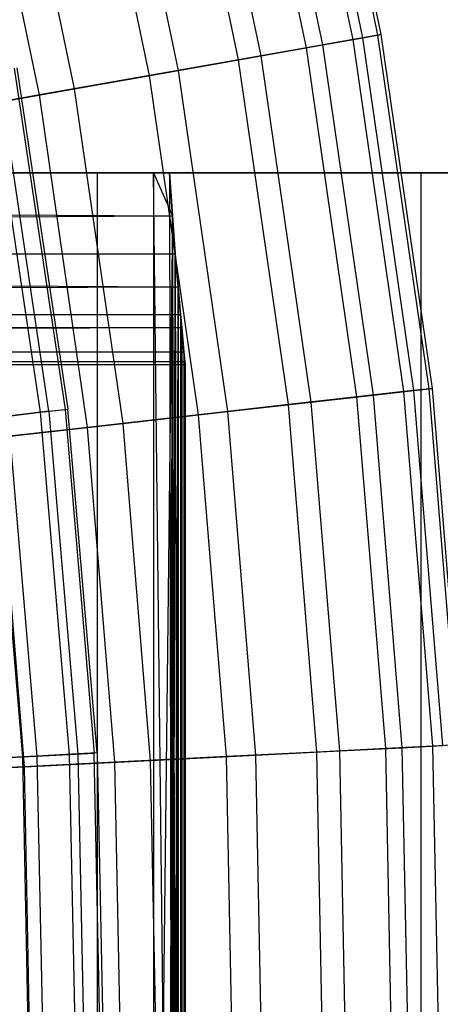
# Model space of a CAD drawing. Extents: x -8.3 to 8.8, y -6 to 6.
# Tile 150 of 177: x 5.721 to 6.16, y 0.032 to 1.06. Entities that reach past the tile are written whole.
import ezdxf

# ---------------------------------------------------------------- set-up
doc = ezdxf.new("R2010")
doc.units = 0
doc.header["$LTSCALE"] = 2.54
doc.layers.get('0').update_dxf_attribs({"linetype": 'CONTINUOUS'})

# ---------------------------------------------------------------- blocks, each defined once
blk = doc.blocks.new('DROPS_COLOR_A_STL')
at = {"color": 0}
for p, q in [((14.115, 1.0091, 8.0263), (14.1683, 0.6531, 8.0263)), ((14.115, 1.0091, 8.0263), (14.1683, 0.6531, 8.0263)), ((14.118, 1.0096, 7.6576), (14.1713, 0.6535, 7.6576)), ((14.118, 1.0096, 7.6576), (14.1713, 0.6535, 7.6576)), ((14.0894, 1.0044, 8.3941), (14.1424, 0.6501, 8.3941)), ((14.0894, 1.0044, 8.3941), (14.1424, 0.6501, 8.3941)), ((14.1514, 0.6512, 7.2894), (14.0983, 1.0061, 7.2894)), ((14.1514, 0.6512, 7.2894), (14.0983, 1.0061, 7.2894)), ((7.6916, 0.9, 19.5335), (14.2773, 0.9, 19.5335)), ((14.2773, 0.9, 20.4279), (7.6916, 0.9, 20.4279)), ((7.6916, 0.9, 19.5335), (14.2773, 0.9, 19.5335)), ((7.6916, 0.9, 19.5335), (14.2804, 0.8551, 19.5781)), ((7.6916, 0.9, 19.5335), (14.2804, 0.8551, 19.5781)), ((7.6916, 0.9, 20.4279), (14.2804, 0.8551, 20.3833)), ((7.6916, 0.9, 20.4279), (14.2804, 0.8551, 20.3833)), ((14.2773, 0.9, 20.4279), (7.6916, 0.9, 20.4279)), ((14.0735, 0.9, 31.9412), (14.54, 0.9, 32.3788)), ((14.54, 0.9, 45.0617), (14.0735, 0.9, 45.4993)), ((14.0735, 0.9, 31.9412), (14.54, 0.9, 32.3788)), ((14.54, 0.9, 45.0617), (14.0735, 0.9, 45.4993)), ((14.2017, 0.9, 21.0332), (14.1138, 0.9, 21.4471)), ((14.1138, 0.9, 18.5142), (14.2017, 0.9, 18.9281)), ((14.1138, 0.9, 18.5142), (14.2017, 0.9, 18.9281)), ((14.2017, 0.9, 21.0332), (14.1138, 0.9, 21.4471)), ((14.2606, 0.9, 20.6143), (14.2017, 0.9, 21.0332)), ((14.2017, 0.9, 21.0332), (14.2017, -0.9, 21.0332)), ((14.2017, 0.9, 21.0332), (14.2017, -0.9, 21.0332)), ((14.2017, 0.9, 18.9281), (14.2017, -0.9, 18.9281)), ((14.2017, 0.9, 18.9281), (14.2606, 0.9, 19.3471)), ((14.2017, 0.9, 18.9281), (14.2017, -0.9, 18.9281)), ((14.2017, 0.9, 18.9281), (14.2606, 0.9, 19.3471)), ((14.2606, 0.9, 20.6143), (14.2017, 0.9, 21.0332)), ((14.2773, 0.9, 20.4279), (14.2606, 0.9, 20.6143)), ((14.2606, 0.9, 20.6143), (14.2804, 0.8551, 20.3833)), ((14.2606, 0.9, 19.3471), (14.2773, 0.9, 19.5335)), ((14.2804, -0.8551, 19.5781), (14.2606, 0.9, 19.3471)), ((14.2606, 0.9, 20.6143), (14.2804, 0.8551, 20.3833)), ((14.2606, 0.9, 20.6143), (14.2606, -0.9, 20.6143)), ((14.2606, 0.9, 20.6143), (14.2606, -0.9, 20.6143)), ((14.2606, 0.9, 19.3471), (14.2606, -0.9, 19.3471)), ((14.2606, 0.9, 19.3471), (14.2606, -0.9, 19.3471)), ((14.2804, -0.8551, 19.5781), (14.2606, 0.9, 19.3471)), ((14.2606, 0.9, 19.3471), (14.2773, 0.9, 19.5335)), ((14.2773, 0.9, 20.4279), (14.2606, 0.9, 20.6143)), ((14.2804, 0.8551, 20.3833), (14.2773, 0.9, 20.4279)), ((14.2773, 0.9, 19.5335), (14.2804, -0.8551, 19.5781)), ((14.2773, 0.9, 19.5335), (14.2804, -0.8551, 19.5781)), ((14.2773, 0.9, 19.5335), (14.2804, 0.8551, 19.5781)), ((14.2773, 0.9, 19.5335), (14.2804, 0.8551, 19.5781)), ((14.2804, 0.8551, 20.3833), (14.2773, 0.9, 20.4279)), ((14.54, 0.9, 32.3788), (14.54, -0.9, 32.3788)), ((14.54, 0.9, 32.3788), (14.9742, 0.9, 32.8483)), ((14.54, 0.9, 32.3788), (14.54, -0.9, 32.3788)), ((14.9742, 0.9, 44.5922), (14.54, 0.9, 45.0617)), ((14.54, 0.9, 45.0617), (14.54, -0.9, 45.0617)), ((14.54, 0.9, 45.0617), (14.54, -0.9, 45.0617)), ((14.54, 0.9, 32.3788), (14.9742, 0.9, 32.8483)), ((14.9742, 0.9, 44.5922), (14.54, 0.9, 45.0617)), ((7.6916, 0.8155, 19.6268), (14.2804, 0.8551, 19.5781)), ((7.6916, 0.8155, 19.6268), (14.2804, 0.8551, 19.5781)), ((7.6916, 0.8155, 20.3345), (14.2804, 0.8551, 20.3833)), ((7.6916, 0.8155, 20.3345), (14.2804, 0.8551, 20.3833)), ((14.2804, 0.8551, 20.3833), (14.2606, -0.9, 20.6143)), ((14.2804, 0.8551, 20.3833), (14.2606, -0.9, 20.6143)), ((14.2773, -0.9, 20.4279), (14.2804, 0.8551, 20.3833)), ((14.2773, -0.9, 20.4279), (14.2804, 0.8551, 20.3833)), ((14.2863, -0.7811, 19.6795), (14.2804, 0.8551, 19.5781)), ((14.2804, 0.8551, 19.5781), (14.2834, 0.8155, 19.6268)), ((14.2804, 0.8551, 19.5781), (14.2804, -0.8551, 19.5781)), ((14.2804, 0.8551, 19.5781), (14.2804, -0.8551, 19.5781)), ((14.2804, 0.8551, 19.5781), (14.2834, -0.8155, 19.6268)), ((14.2804, 0.8551, 19.5781), (14.2834, -0.8155, 19.6268)), ((14.2863, -0.7811, 19.6795), (14.2804, 0.8551, 19.5781)), ((14.2804, -0.8551, 20.3833), (14.2804, 0.8551, 20.3833)), ((14.2804, -0.8551, 20.3833), (14.2804, 0.8551, 20.3833)), ((14.2834, 0.8155, 20.3345), (14.2804, 0.8551, 20.3833)), ((14.2804, 0.8551, 19.5781), (14.2834, 0.8155, 19.6268)), ((14.2834, 0.8155, 20.3345), (14.2804, 0.8551, 20.3833)), ((7.6916, 0.8155, 19.6268), (14.2834, 0.8155, 19.6268)), ((7.6916, 0.8155, 19.6268), (14.2834, 0.8155, 19.6268)), ((7.6916, 0.8155, 19.6268), (14.2863, 0.7811, 19.6795)), ((7.6916, 0.8155, 19.6268), (14.2863, 0.7811, 19.6795)), ((7.6916, 0.8155, 20.3345), (14.2863, 0.7811, 20.2819)), ((7.6916, 0.8155, 20.3345), (14.2863, 0.7811, 20.2819)), ((7.6916, 0.8155, 20.3345), (14.2834, 0.8155, 20.3345)), ((7.6916, 0.8155, 20.3345), (14.2834, 0.8155, 20.3345)), ((14.2804, -0.8551, 20.3833), (14.2834, 0.8155, 20.3345)), ((14.2804, -0.8551, 20.3833), (14.2834, 0.8155, 20.3345)), ((14.2834, 0.8155, 19.6268), (14.2863, -0.7811, 19.6795)), ((14.2834, 0.8155, 19.6268), (14.2863, 0.7811, 19.6795)), ((14.2834, 0.8155, 19.6268), (14.2863, -0.7811, 19.6795)), ((14.2863, 0.7811, 20.2819), (14.2834, 0.8155, 20.3345)), ((14.2834, 0.8155, 19.6268), (14.2863, 0.7811, 19.6795)), ((14.2863, 0.7811, 20.2819), (14.2834, 0.8155, 20.3345)), ((7.6916, 0.7523, 19.7357), (14.2863, 0.7811, 19.6795)), ((7.6916, 0.7523, 19.7357), (14.2863, 0.7811, 19.6795)), ((7.6916, 0.7523, 20.2256), (14.2863, 0.7811, 20.2819)), ((7.6916, 0.7523, 20.2256), (14.2863, 0.7811, 20.2819)), ((14.2863, 0.7811, 20.2819), (14.2804, -0.8551, 20.3833)), ((14.2863, 0.7811, 20.2819), (14.2804, -0.8551, 20.3833)), ((14.2834, -0.8155, 20.3345), (14.2863, 0.7811, 20.2819)), ((14.2834, -0.8155, 20.3345), (14.2863, 0.7811, 20.2819)), ((14.2863, 0.7811, 19.6795), (14.2863, -0.7811, 19.6795)), ((14.2863, 0.7811, 19.6795), (14.2888, 0.7523, 19.7357)), ((14.2863, 0.7811, 19.6795), (14.2863, -0.7811, 19.6795)), ((14.2863, -0.7811, 20.2819), (14.2863, 0.7811, 20.2819)), ((14.2888, 0.7523, 20.2256), (14.2863, 0.7811, 20.2819)), ((14.2863, -0.7811, 20.2819), (14.2863, 0.7811, 20.2819)), ((14.2863, 0.7811, 19.6795), (14.2888, 0.7523, 19.7357)), ((14.2888, 0.7523, 20.2256), (14.2863, 0.7811, 20.2819)), ((7.6916, 0.7523, 19.7357), (14.2888, 0.7523, 19.7357)), ((7.6916, 0.7523, 19.7357), (14.2888, 0.7523, 19.7357)), ((7.6916, 0.7523, 19.7357), (14.2901, 0.7385, 19.7691)), ((7.6916, 0.7523, 19.7357), (14.2901, 0.7385, 19.7691)), ((7.6916, 0.7523, 20.2256), (14.2901, 0.7385, 20.1922)), ((7.6916, 0.7523, 20.2256), (14.2901, 0.7385, 20.1922)), ((7.6916, 0.7523, 20.2256), (14.2888, 0.7523, 20.2256)), ((7.6916, 0.7523, 20.2256), (14.2888, 0.7523, 20.2256)), ((14.2888, 0.7523, 19.7357), (14.2888, -0.7523, 19.7357)), ((14.2888, 0.7523, 20.2256), (14.2888, -0.7523, 20.2256)), ((14.2888, 0.7523, 19.7357), (14.2888, -0.7523, 19.7357)), ((14.2888, 0.7523, 19.7357), (14.2901, 0.7385, 19.7691)), ((14.2901, 0.7385, 20.1922), (14.2888, 0.7523, 20.2256)), ((14.2888, 0.7523, 20.2256), (14.2888, -0.7523, 20.2256)), ((14.2888, 0.7523, 19.7357), (14.2901, 0.7385, 19.7691)), ((14.2901, 0.7385, 20.1922), (14.2888, 0.7523, 20.2256)), ((7.6916, 0.7132, 19.8554), (14.2901, 0.7385, 19.7691)), ((7.6916, 0.7132, 19.8554), (14.2901, 0.7385, 19.7691)), ((7.6916, 0.7132, 20.1059), (14.2901, 0.7385, 20.1922)), ((7.6916, 0.7132, 20.1059), (14.2901, 0.7385, 20.1922)), ((14.2901, 0.7385, 19.7691), (14.2901, -0.7385, 19.7691)), ((14.2901, 0.7385, 19.7691), (14.2901, -0.7385, 19.7691)), ((14.2901, 0.7385, 19.7691), (14.2925, 0.7132, 19.8554)), ((14.2925, 0.7132, 20.1059), (14.2901, 0.7385, 20.1922)), ((14.2901, 0.7385, 20.1922), (14.2901, -0.7385, 20.1922)), ((14.2901, 0.7385, 20.1922), (14.2901, -0.7385, 20.1922)), ((14.2901, 0.7385, 19.7691), (14.2925, 0.7132, 19.8554)), ((14.2925, 0.7132, 20.1059), (14.2901, 0.7385, 20.1922)), ((7.6916, 0.7132, 19.8554), (14.2925, 0.7132, 19.8554)), ((7.6916, 0.7132, 19.8554), (14.2925, 0.7132, 19.8554)), ((7.6916, 0.7132, 19.8554), (14.2934, 0.7033, 19.918)), ((7.6916, 0.7132, 19.8554), (14.2934, 0.7033, 19.918)), ((7.6916, 0.7132, 20.1059), (14.2934, 0.7033, 20.0434)), ((7.6916, 0.7132, 20.1059), (14.2934, 0.7033, 20.0434)), ((7.6916, 0.7132, 20.1059), (14.2925, 0.7132, 20.1059)), ((7.6916, 0.7132, 20.1059), (14.2925, 0.7132, 20.1059)), ((14.2925, 0.7132, 19.8554), (14.2925, -0.7132, 19.8554)), ((14.2925, 0.7132, 19.8554), (14.2925, -0.7132, 19.8554)), ((14.2925, 0.7132, 19.8554), (14.2934, 0.7033, 19.918)), ((14.2934, 0.7033, 20.0434), (14.2925, 0.7132, 20.1059)), ((14.2925, 0.7132, 20.1059), (14.2925, -0.7132, 20.1059)), ((14.2925, 0.7132, 20.1059), (14.2925, -0.7132, 20.1059)), ((14.2925, 0.7132, 19.8554), (14.2934, 0.7033, 19.918)), ((14.2934, 0.7033, 20.0434), (14.2925, 0.7132, 20.1059)), ((7.6916, 0.7, 19.9807), (14.2934, 0.7033, 19.918)), ((7.6916, 0.7, 19.9807), (14.2934, 0.7033, 19.918)), ((7.6916, 0.7, 19.9807), (14.2934, 0.7033, 20.0434)), ((7.6916, 0.7, 19.9807), (14.2934, 0.7033, 20.0434)), ((7.6916, 0.7, 19.9807), (14.2938, 0.7, 19.9807)), ((7.6916, 0.7, 19.9807), (14.2938, 0.7, 19.9807)), ((14.2934, 0.7033, 19.918), (14.2934, -0.7033, 19.918)), ((14.2934, 0.7033, 19.918), (14.2934, -0.7033, 19.918)), ((14.2934, 0.7033, 19.918), (14.2938, 0.7, 19.9807)), ((14.2938, 0.7, 19.9807), (14.2934, 0.7033, 20.0434)), ((14.2934, 0.7033, 20.0434), (14.2934, -0.7033, 20.0434)), ((14.2934, 0.7033, 20.0434), (14.2934, -0.7033, 20.0434)), ((14.2934, 0.7033, 19.918), (14.2938, 0.7, 19.9807)), ((14.2938, 0.7, 19.9807), (14.2934, 0.7033, 20.0434)), ((14.2938, 0.7, 19.9807), (14.2938, -0.7, 19.9807)), ((14.2938, 0.7, 19.9807), (14.2938, -0.7, 19.9807)), ((14.0938, 0.6444, 8.7596), (14.1424, 0.6501, 8.3941)), ((14.0938, 0.6444, 8.7596), (14.1424, 0.6501, 8.3941)), ((14.1514, 0.6512, 7.2894), (14.1088, 0.6462, 6.9232)), ((14.1514, 0.6512, 7.2894), (14.1088, 0.6462, 6.9232)), ((14.1424, 0.6501, 8.3941), (14.1683, 0.6531, 8.0263)), ((14.1424, 0.6501, 8.3941), (14.1683, 0.6531, 8.0263)), ((14.1424, 0.6501, 8.3941), (14.1727, 0.2931, 8.3941)), ((14.1424, 0.6501, 8.3941), (14.1727, 0.2931, 8.3941)), ((14.1514, 0.6512, 7.2894), (14.1713, 0.6535, 7.6576)), ((14.1514, 0.6512, 7.2894), (14.1713, 0.6535, 7.6576)), ((14.1514, 0.6512, 7.2894), (14.1817, 0.2936, 7.2894)), ((14.1514, 0.6512, 7.2894), (14.1817, 0.2936, 7.2894)), ((14.1683, 0.6531, 8.0263), (14.1713, 0.6535, 7.6576)), ((14.1683, 0.6531, 8.0263), (14.1713, 0.6535, 7.6576)), ((14.1683, 0.6531, 8.0263), (14.1987, 0.2945, 8.0263)), ((14.1683, 0.6531, 8.0263), (14.1987, 0.2945, 8.0263)), ((14.2017, 0.2947, 7.6576), (14.1713, 0.6535, 7.6576)), ((14.2017, 0.2947, 7.6576), (14.1713, 0.6535, 7.6576)), ((14.0938, 0.6444, 8.7596), (14.1237, 0.2906, 8.7596)), ((14.0938, 0.6444, 8.7596), (14.1237, 0.2906, 8.7596)), ((14.1088, 0.6462, 6.9232), (14.1388, 0.2914, 6.9232)), ((14.1088, 0.6462, 6.9232), (14.1388, 0.2914, 6.9232)), ((14.0521, 0.2868, 9.1213), (14.1237, 0.2906, 8.7596)), ((14.0521, 0.2868, 9.1213), (14.1237, 0.2906, 8.7596)), ((14.1388, 0.2914, 6.9232), (14.0732, 0.2879, 6.5603)), ((14.1388, 0.2914, 6.9232), (14.0732, 0.2879, 6.5603)), ((14.1237, 0.2906, 8.7596), (14.1727, 0.2931, 8.3941)), ((14.1237, 0.2906, 8.7596), (14.1727, 0.2931, 8.3941)), ((14.1237, 0.2906, 8.7596), (14.131, -0.0645, 8.7596)), ((14.1237, 0.2906, 8.7596), (14.131, -0.0645, 8.7596)), ((14.1817, 0.2936, 7.2894), (14.1388, 0.2914, 6.9232)), ((14.1817, 0.2936, 7.2894), (14.1388, 0.2914, 6.9232)), ((14.1388, 0.2914, 6.9232), (14.1461, -0.0647, 6.9232)), ((14.1388, 0.2914, 6.9232), (14.1461, -0.0647, 6.9232)), ((14.1727, 0.2931, 8.3941), (14.1987, 0.2945, 8.0263)), ((14.1727, 0.2931, 8.3941), (14.1987, 0.2945, 8.0263)), ((14.1727, 0.2931, 8.3941), (14.18, -0.0651, 8.3941)), ((14.1727, 0.2931, 8.3941), (14.18, -0.0651, 8.3941)), ((14.2017, 0.2947, 7.6576), (14.1817, 0.2936, 7.2894)), ((14.2017, 0.2947, 7.6576), (14.1817, 0.2936, 7.2894)), ((14.1817, 0.2936, 7.2894), (14.1891, -0.0652, 7.2894)), ((14.1817, 0.2936, 7.2894), (14.1891, -0.0652, 7.2894)), ((14.2017, 0.2947, 7.6576), (14.1987, 0.2945, 8.0263)), ((14.2017, 0.2947, 7.6576), (14.1987, 0.2945, 8.0263)), ((14.206, -0.0654, 8.0263), (14.1987, 0.2945, 8.0263)), ((14.206, -0.0654, 8.0263), (14.1987, 0.2945, 8.0263)), ((14.2017, 0.2947, 7.6576), (14.2091, -0.0654, 7.6576)), ((14.2017, 0.2947, 7.6576), (14.2091, -0.0654, 7.6576))]:
    blk.add_line(p, q, dxfattribs=at)
blk = doc.blocks.new('GROUP_1')
at = {"color": 0}
for p, q in [((14.3839, 7.0377, 6.6124), (14.3079, 7.4011, 6.6124)), ((14.3839, 7.0377, 6.6124), (14.3079, 7.4011, 6.6124)), ((14.3941, 7.0395, 5.4987), (14.318, 7.4035, 5.4987)), ((14.3941, 7.0395, 5.4987), (14.318, 7.4035, 5.4987)), ((14.4099, 7.0423, 6.2416), (14.3336, 7.4073, 6.2416)), ((14.4099, 7.0423, 6.2416), (14.3336, 7.4073, 6.2416)), ((14.4133, 7.0429, 5.8699), (14.337, 7.4081, 5.8699)), ((14.4133, 7.0429, 5.8699), (14.337, 7.4081, 5.8699)), ((14.3353, 7.0291, 6.9808), (14.2599, 7.3895, 6.9808)), ((14.3353, 7.0291, 6.9808), (14.2599, 7.3895, 6.9808)), ((14.3522, 7.0321, 5.1294), (14.2766, 7.3935, 5.1294)), ((14.3522, 7.0321, 5.1294), (14.2766, 7.3935, 5.1294)), ((14.2879, 7.0207, 4.7635), (14.2132, 7.3782, 4.7635)), ((14.2879, 7.0207, 4.7635), (14.2132, 7.3782, 4.7635)), ((14.2643, 7.0165, 7.3455), (14.1898, 7.3725, 7.3455)), ((14.2643, 7.0165, 7.3455), (14.1898, 7.3725, 7.3455)), ((14.2014, 7.0054, 4.4023), (14.1278, 7.3575, 4.4023)), ((14.2014, 7.0054, 4.4023), (14.1278, 7.3575, 4.4023)), ((14.1712, 7.0001, 7.705), (14.0979, 7.3503, 7.705)), ((14.1712, 7.0001, 7.705), (14.0979, 7.3503, 7.705)), ((14.093, 6.9862, 4.0472), (14.0208, 7.3317, 4.0472)), ((14.093, 6.9862, 4.0472), (14.0208, 7.3317, 4.0472)), ((14.0563, 6.9798, 8.058), (13.9846, 7.3229, 8.058)), ((14.0563, 6.9798, 8.058), (13.9846, 7.3229, 8.058)), ((14.3522, 7.0321, 5.1294), (14.3941, 7.0395, 5.4987)), ((14.3522, 7.0321, 5.1294), (14.3941, 7.0395, 5.4987)), ((14.4099, 7.0423, 6.2416), (14.3839, 7.0377, 6.6124)), ((14.4099, 7.0423, 6.2416), (14.3839, 7.0377, 6.6124)), ((14.3941, 7.0395, 5.4987), (14.4133, 7.0429, 5.8699)), ((14.3941, 7.0395, 5.4987), (14.4133, 7.0429, 5.8699)), ((14.4474, 6.6714, 5.4987), (14.3941, 7.0395, 5.4987)), ((14.4474, 6.6714, 5.4987), (14.3941, 7.0395, 5.4987)), ((14.4133, 7.0429, 5.8699), (14.4099, 7.0423, 6.2416)), ((14.4133, 7.0429, 5.8699), (14.4099, 7.0423, 6.2416)), ((14.4634, 6.6732, 6.2416), (14.4099, 7.0423, 6.2416)), ((14.4634, 6.6732, 6.2416), (14.4099, 7.0423, 6.2416)), ((14.4668, 6.6736, 5.8699), (14.4133, 7.0429, 5.8699)), ((14.4668, 6.6736, 5.8699), (14.4133, 7.0429, 5.8699)), ((14.3353, 7.0291, 6.9808), (14.2643, 7.0165, 7.3455)), ((14.3353, 7.0291, 6.9808), (14.2643, 7.0165, 7.3455)), ((14.2879, 7.0207, 4.7635), (14.3522, 7.0321, 5.1294)), ((14.2879, 7.0207, 4.7635), (14.3522, 7.0321, 5.1294)), ((14.3839, 7.0377, 6.6124), (14.3353, 7.0291, 6.9808)), ((14.3839, 7.0377, 6.6124), (14.3353, 7.0291, 6.9808)), ((14.388, 6.6647, 6.9808), (14.3353, 7.0291, 6.9808)), ((14.388, 6.6647, 6.9808), (14.3353, 7.0291, 6.9808)), ((14.4051, 6.6666, 5.1294), (14.3522, 7.0321, 5.1294)), ((14.4051, 6.6666, 5.1294), (14.3522, 7.0321, 5.1294)), ((14.4371, 6.6703, 6.6124), (14.3839, 7.0377, 6.6124)), ((14.4371, 6.6703, 6.6124), (14.3839, 7.0377, 6.6124)), ((14.2014, 7.0054, 4.4023), (14.2879, 7.0207, 4.7635)), ((14.2014, 7.0054, 4.4023), (14.2879, 7.0207, 4.7635)), ((14.3403, 6.6593, 4.7635), (14.2879, 7.0207, 4.7635)), ((14.3403, 6.6593, 4.7635), (14.2879, 7.0207, 4.7635)), ((14.2643, 7.0165, 7.3455), (14.1712, 7.0001, 7.705)), ((14.2643, 7.0165, 7.3455), (14.1712, 7.0001, 7.705)), ((14.3164, 6.6566, 7.3455), (14.2643, 7.0165, 7.3455)), ((14.3164, 6.6566, 7.3455), (14.2643, 7.0165, 7.3455)), ((14.1712, 7.0001, 7.705), (14.0563, 6.9798, 8.058)), ((14.1712, 7.0001, 7.705), (14.0563, 6.9798, 8.058)), ((14.093, 6.9862, 4.0472), (14.2014, 7.0054, 4.4023)), ((14.093, 6.9862, 4.0472), (14.2014, 7.0054, 4.4023)), ((14.2225, 6.6459, 7.705), (14.1712, 7.0001, 7.705)), ((14.2225, 6.6459, 7.705), (14.1712, 7.0001, 7.705)), ((14.253, 6.6494, 4.4023), (14.2014, 7.0054, 4.4023)), ((14.253, 6.6494, 4.4023), (14.2014, 7.0054, 4.4023)), ((14.0563, 6.9798, 8.058), (13.9202, 6.9557, 8.403)), ((14.0563, 6.9798, 8.058), (13.9202, 6.9557, 8.403)), ((13.9632, 6.9633, 3.6996), (14.093, 6.9862, 4.0472)), ((13.9632, 6.9633, 3.6996), (14.093, 6.9862, 4.0472)), ((14.1066, 6.6328, 8.058), (14.0563, 6.9798, 8.058)), ((14.1066, 6.6328, 8.058), (14.0563, 6.9798, 8.058)), ((14.1436, 6.637, 4.0472), (14.093, 6.9862, 4.0472)), ((14.1436, 6.637, 4.0472), (14.093, 6.9862, 4.0472)), ((14.4371, 6.6703, 6.6124), (14.388, 6.6647, 6.9808)), ((14.4371, 6.6703, 6.6124), (14.388, 6.6647, 6.9808)), ((14.4051, 6.6666, 5.1294), (14.4474, 6.6714, 5.4987)), ((14.4051, 6.6666, 5.1294), (14.4474, 6.6714, 5.4987)), ((14.4634, 6.6732, 6.2416), (14.4371, 6.6703, 6.6124)), ((14.4634, 6.6732, 6.2416), (14.4371, 6.6703, 6.6124)), ((14.4674, 6.3002, 6.6124), (14.4371, 6.6703, 6.6124)), ((14.4674, 6.3002, 6.6124), (14.4371, 6.6703, 6.6124)), ((14.4474, 6.6714, 5.4987), (14.4668, 6.6736, 5.8699)), ((14.4474, 6.6714, 5.4987), (14.4668, 6.6736, 5.8699)), ((14.4777, 6.3008, 5.4987), (14.4474, 6.6714, 5.4987)), ((14.4777, 6.3008, 5.4987), (14.4474, 6.6714, 5.4987)), ((14.4668, 6.6736, 5.8699), (14.4634, 6.6732, 6.2416)), ((14.4668, 6.6736, 5.8699), (14.4634, 6.6732, 6.2416)), ((14.4938, 6.3016, 6.2416), (14.4634, 6.6732, 6.2416)), ((14.4938, 6.3016, 6.2416), (14.4634, 6.6732, 6.2416)), ((14.4973, 6.3018, 5.8699), (14.4668, 6.6736, 5.8699)), ((14.4973, 6.3018, 5.8699), (14.4668, 6.6736, 5.8699)), ((14.253, 6.6494, 4.4023), (14.3403, 6.6593, 4.7635)), ((14.253, 6.6494, 4.4023), (14.3403, 6.6593, 4.7635)), ((14.388, 6.6647, 6.9808), (14.3164, 6.6566, 7.3455)), ((14.388, 6.6647, 6.9808), (14.3164, 6.6566, 7.3455)), ((14.3403, 6.6593, 4.7635), (14.4051, 6.6666, 5.1294)), ((14.3403, 6.6593, 4.7635), (14.4051, 6.6666, 5.1294)), ((14.37, 6.2953, 4.7635), (14.3403, 6.6593, 4.7635)), ((14.37, 6.2953, 4.7635), (14.3403, 6.6593, 4.7635)), ((14.4181, 6.2977, 6.9808), (14.388, 6.6647, 6.9808)), ((14.4181, 6.2977, 6.9808), (14.388, 6.6647, 6.9808)), ((14.4353, 6.2986, 5.1294), (14.4051, 6.6666, 5.1294)), ((14.4353, 6.2986, 5.1294), (14.4051, 6.6666, 5.1294)), ((14.1436, 6.637, 4.0472), (14.253, 6.6494, 4.4023)), ((14.1436, 6.637, 4.0472), (14.253, 6.6494, 4.4023)), ((14.3164, 6.6566, 7.3455), (14.2225, 6.6459, 7.705)), ((14.3164, 6.6566, 7.3455), (14.2225, 6.6459, 7.705)), ((14.2823, 6.2909, 4.4023), (14.253, 6.6494, 4.4023)), ((14.2823, 6.2909, 4.4023), (14.253, 6.6494, 4.4023)), ((14.3461, 6.2941, 7.3455), (14.3164, 6.6566, 7.3455)), ((14.3461, 6.2941, 7.3455), (14.3164, 6.6566, 7.3455)), ((14.2225, 6.6459, 7.705), (14.1066, 6.6328, 8.058)), ((14.2225, 6.6459, 7.705), (14.1066, 6.6328, 8.058)), ((14.2517, 6.2893, 7.705), (14.2225, 6.6459, 7.705)), ((14.2517, 6.2893, 7.705), (14.2225, 6.6459, 7.705)), ((14.1066, 6.6328, 8.058), (13.9692, 6.6173, 8.403)), ((14.1066, 6.6328, 8.058), (13.9692, 6.6173, 8.403)), ((14.0127, 6.6222, 3.6996), (14.1436, 6.637, 4.0472)), ((14.0127, 6.6222, 3.6996), (14.1436, 6.637, 4.0472)), ((14.1352, 6.2834, 8.058), (14.1066, 6.6328, 8.058)), ((14.1352, 6.2834, 8.058), (14.1066, 6.6328, 8.058)), ((14.1724, 6.2853, 4.0472), (14.1436, 6.637, 4.0472)), ((14.1724, 6.2853, 4.0472), (14.1436, 6.637, 4.0472)), ((14.0408, 6.2787, 3.6996), (14.0127, 6.6222, 3.6996)), ((14.0408, 6.2787, 3.6996), (14.0127, 6.6222, 3.6996)), ((14.37, 6.2953, 4.7635), (14.4353, 6.2986, 5.1294)), ((14.37, 6.2953, 4.7635), (14.4353, 6.2986, 5.1294)), ((14.4674, 6.3002, 6.6124), (14.4181, 6.2977, 6.9808)), ((14.4674, 6.3002, 6.6124), (14.4181, 6.2977, 6.9808)), ((14.4353, 6.2986, 5.1294), (14.4777, 6.3008, 5.4987)), ((14.4353, 6.2986, 5.1294), (14.4777, 6.3008, 5.4987)), ((14.4425, 5.9294, 5.1294), (14.4353, 6.2986, 5.1294)), ((14.4425, 5.9294, 5.1294), (14.4353, 6.2986, 5.1294)), ((14.4938, 6.3016, 6.2416), (14.4674, 6.3002, 6.6124)), ((14.4938, 6.3016, 6.2416), (14.4674, 6.3002, 6.6124)), ((14.4746, 5.9291, 6.6124), (14.4674, 6.3002, 6.6124)), ((14.4746, 5.9291, 6.6124), (14.4674, 6.3002, 6.6124)), ((14.2517, 6.2893, 7.705), (14.1352, 6.2834, 8.058)), ((14.2517, 6.2893, 7.705), (14.1352, 6.2834, 8.058)), ((14.1724, 6.2853, 4.0472), (14.2823, 6.2909, 4.4023)), ((14.1724, 6.2853, 4.0472), (14.2823, 6.2909, 4.4023)), ((14.3461, 6.2941, 7.3455), (14.2517, 6.2893, 7.705)), ((14.3461, 6.2941, 7.3455), (14.2517, 6.2893, 7.705)), ((14.2586, 5.9316, 7.705), (14.2517, 6.2893, 7.705)), ((14.2586, 5.9316, 7.705), (14.2517, 6.2893, 7.705)), ((14.2823, 6.2909, 4.4023), (14.37, 6.2953, 4.7635)), ((14.2823, 6.2909, 4.4023), (14.37, 6.2953, 4.7635)), ((14.2893, 5.9312, 4.4023), (14.2823, 6.2909, 4.4023)), ((14.2893, 5.9312, 4.4023), (14.2823, 6.2909, 4.4023)), ((14.4181, 6.2977, 6.9808), (14.3461, 6.2941, 7.3455)), ((14.4181, 6.2977, 6.9808), (14.3461, 6.2941, 7.3455)), ((14.3532, 5.9305, 7.3455), (14.3461, 6.2941, 7.3455)), ((14.3532, 5.9305, 7.3455), (14.3461, 6.2941, 7.3455)), ((14.3772, 5.9302, 4.7635), (14.37, 6.2953, 4.7635)), ((14.3772, 5.9302, 4.7635), (14.37, 6.2953, 4.7635)), ((14.4252, 5.9296, 6.9808), (14.4181, 6.2977, 6.9808)), ((14.4252, 5.9296, 6.9808), (14.4181, 6.2977, 6.9808)), ((13.8879, 6.2709, 3.3609), (14.0408, 6.2787, 3.6996)), ((13.8879, 6.2709, 3.3609), (14.0408, 6.2787, 3.6996)), ((14.1352, 6.2834, 8.058), (13.9971, 6.2764, 8.403)), ((14.1352, 6.2834, 8.058), (13.9971, 6.2764, 8.403)), ((14.0408, 6.2787, 3.6996), (14.1724, 6.2853, 4.0472)), ((14.0408, 6.2787, 3.6996), (14.1724, 6.2853, 4.0472)), ((14.0475, 5.934, 3.6996), (14.0408, 6.2787, 3.6996)), ((14.0475, 5.934, 3.6996), (14.0408, 6.2787, 3.6996)), ((14.142, 5.9329, 8.058), (14.1352, 6.2834, 8.058)), ((14.142, 5.9329, 8.058), (14.1352, 6.2834, 8.058)), ((14.1793, 5.9325, 4.0472), (14.1724, 6.2853, 4.0472)), ((14.1793, 5.9325, 4.0472), (14.1724, 6.2853, 4.0472))]:
    blk.add_line(p, q, dxfattribs=at)
blk.add_blockref('DROPS_COLOR_A_STL', (-0.0852, 5.9985, -1.8001), dxfattribs=at)

msp = doc.modelspace()

# ---------------------------------------------------------------- block references
at = {"color": 0}
msp.add_blockref('GROUP_1', (-8.3148, -5.9985, 1.8001), dxfattribs=at)

doc.saveas('drawing.dxf')
